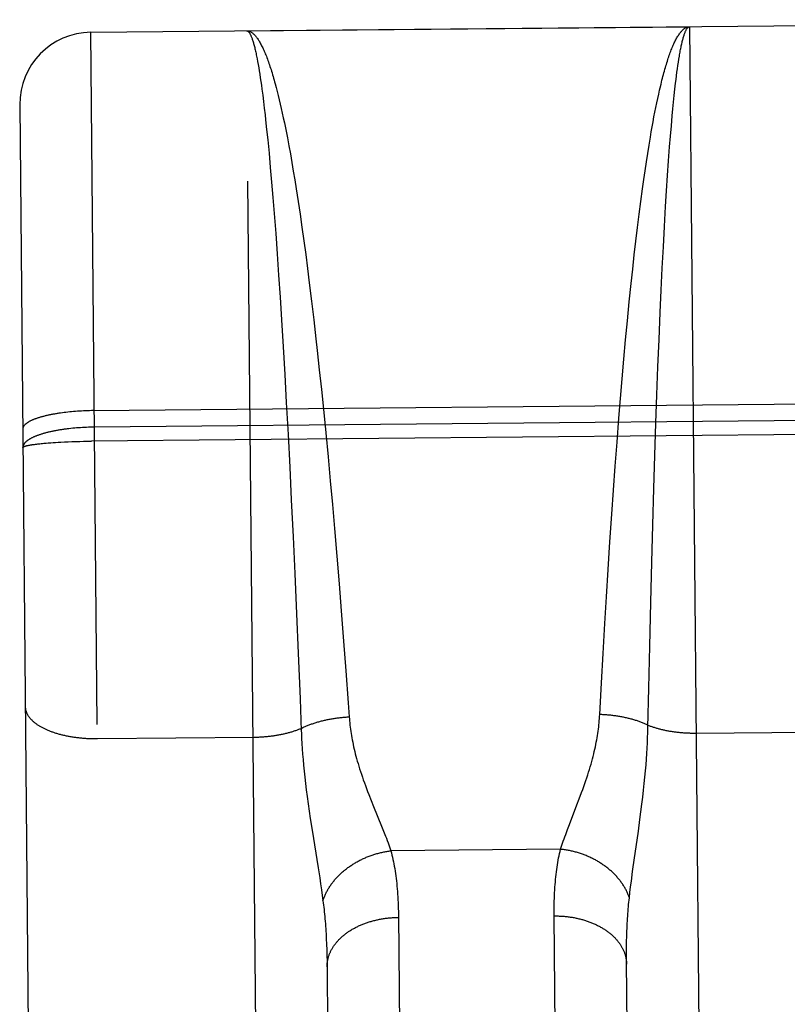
# Model space of a CAD drawing. Header units: inches. Extents: x 0 to 136, y 0 to 88.
# Tile 31 of 74: x 55.276 to 55.596, y 60.212 to 60.623. Entities that reach past the tile are written whole.
import ezdxf

# ---------------------------------------------------------------- set-up
doc = ezdxf.new("R2010")
doc.units = ezdxf.units.IN
doc.header["$LTSCALE"] = 7.48
doc.header["$MEASUREMENT"] = 0
doc.linetypes.add('HIDDEN', pattern=[0.2, 0.1, -0.1])
doc.layers.add('02___PRT_ALL_AXES', color=7, linetype='CONTINUOUS')
doc.layers.add('DEFAULT_2', color=8, linetype='HIDDEN')

msp = doc.modelspace()

# ---------------------------------------------------------------- linework, layer by layer
at = {"layer": '02___PRT_ALL_AXES', "color": 8, "linetype": 'HIDDEN'}
msp.add_line((55.3056, 60.61747), (55.87057, 60.62271), dxfattribs=at)
at = {"layer": 'DEFAULT_2', "color": 8, "linetype": 'HIDDEN'}
for p, q in [((55.32216, 58.83254), (55.3056, 60.61747)), ((55.3706, 60.61807), (55.55559, 60.61979)), ((55.37812, 59.80731), (55.3706, 60.61807)), ((55.55559, 60.61979), (55.56311, 59.80903)), ((55.375, 60.60638), (55.37522, 60.6052)), ((55.37522, 60.6052), (55.37545, 60.60395)), ((55.5507, 60.60361), (55.5509, 60.60494)), ((55.5509, 60.60494), (55.5511, 60.60621)), ((55.37545, 60.60395), (55.37567, 60.60266)), ((55.37567, 60.60266), (55.37589, 60.6013)), ((55.37589, 60.6013), (55.37611, 60.5999)), ((55.55011, 60.5993), (55.55031, 60.60079)), ((55.55031, 60.60079), (55.55051, 60.60223)), ((55.55051, 60.60223), (55.5507, 60.60361)), ((55.37611, 60.5999), (55.37634, 60.59843)), ((55.37634, 60.59843), (55.37656, 60.59692)), ((55.37656, 60.59692), (55.37678, 60.59535)), ((55.54944, 60.59366), (55.54973, 60.59615)), ((55.54973, 60.59615), (55.54992, 60.59775)), ((55.54992, 60.59775), (55.55011, 60.5993)), ((55.37678, 60.59535), (55.377, 60.59373)), ((55.377, 60.59373), (55.37734, 60.5912)), ((55.38254, 60.59597), (55.38297, 60.59436)), ((55.38297, 60.59436), (55.3834, 60.5927)), ((55.3834, 60.5927), (55.38383, 60.59099)), ((55.54326, 60.59419), (55.54365, 60.59585)), ((55.54916, 60.59104), (55.54944, 60.59366)), ((55.37734, 60.5912), (55.37767, 60.58856)), ((55.37767, 60.58856), (55.378, 60.5858)), ((55.38383, 60.59099), (55.38425, 60.58923)), ((55.38425, 60.58923), (55.38468, 60.58742)), ((55.54149, 60.58606), (55.54188, 60.58795)), ((55.54188, 60.58795), (55.54227, 60.5898)), ((55.54227, 60.5898), (55.54266, 60.59159)), ((55.5486, 60.58548), (55.54888, 60.58832)), ((55.54888, 60.58832), (55.54916, 60.59104)), ((55.27588, 60.58719), (55.29189, 58.86226)), ((55.378, 60.5858), (55.37833, 60.58293)), ((55.38468, 60.58742), (55.38511, 60.58556)), ((55.38511, 60.58556), (55.38553, 60.58365)), ((55.54071, 60.58212), (55.5411, 60.58411)), ((55.5411, 60.58411), (55.54149, 60.58606)), ((55.54832, 60.58253), (55.5486, 60.58548)), ((55.37833, 60.58293), (55.37855, 60.58095)), ((55.37855, 60.58095), (55.37899, 60.57685)), ((55.38553, 60.58365), (55.38595, 60.58169)), ((55.38595, 60.58169), (55.38637, 60.57968)), ((55.38637, 60.57968), (55.3868, 60.57762)), ((55.53995, 60.57799), (55.54033, 60.58008)), ((55.54033, 60.58008), (55.54071, 60.58212)), ((55.54796, 60.57842), (55.54832, 60.58253)), ((55.37899, 60.57685), (55.37943, 60.57257)), ((55.3868, 60.57762), (55.38722, 60.57552)), ((55.38722, 60.57552), (55.38763, 60.57336)), ((55.53919, 60.57368), (55.53957, 60.57586)), ((55.53957, 60.57586), (55.53995, 60.57799)), ((55.5476, 60.57413), (55.54796, 60.57842)), ((55.37943, 60.57257), (55.37997, 60.56695)), ((55.38763, 60.57336), (55.38826, 60.57005)), ((55.53863, 60.57032), (55.53919, 60.57368)), ((55.54725, 60.56965), (55.5476, 60.57413)), ((55.38826, 60.57005), (55.38888, 60.56664)), ((55.53808, 60.56686), (55.53863, 60.57032)), ((55.54681, 60.5638), (55.54725, 60.56965)), ((55.37997, 60.56695), (55.38052, 60.56106)), ((55.38888, 60.56664), (55.3895, 60.56313)), ((55.53698, 60.55966), (55.53752, 60.56331)), ((55.53752, 60.56331), (55.53808, 60.56686)), ((55.54639, 60.55768), (55.54681, 60.5638)), ((55.38052, 60.56106), (55.38105, 60.55489)), ((55.3895, 60.56313), (55.39011, 60.55952)), ((55.39011, 60.55952), (55.39073, 60.55582)), ((55.53644, 60.55592), (55.53698, 60.55966)), ((55.39073, 60.55582), (55.39133, 60.55203)), ((55.5359, 60.55209), (55.53644, 60.55592)), ((55.54597, 60.5513), (55.54639, 60.55768)), ((55.38105, 60.55489), (55.38159, 60.54847)), ((55.39133, 60.55203), (55.39214, 60.54684)), ((55.5352, 60.54685), (55.5359, 60.55209)), ((55.54556, 60.54468), (55.54597, 60.5513)), ((55.38159, 60.54847), (55.38212, 60.54181)), ((55.39214, 60.54684), (55.39293, 60.5415)), ((55.5345, 60.54146), (55.5352, 60.54685)), ((55.54509, 60.53642), (55.54556, 60.54468)), ((55.38212, 60.54181), (55.38275, 60.5335)), ((55.39293, 60.5415), (55.39372, 60.53602)), ((55.53381, 60.53593), (55.5345, 60.54146)), ((55.39372, 60.53602), (55.39451, 60.5304)), ((55.53314, 60.53026), (55.53381, 60.53593)), ((55.54462, 60.52784), (55.54509, 60.53642)), ((55.38275, 60.5335), (55.38337, 60.52488)), ((55.39451, 60.5304), (55.39528, 60.52465)), ((55.53247, 60.52447), (55.53314, 60.53026)), ((55.54417, 60.51897), (55.54462, 60.52784)), ((55.38337, 60.52488), (55.38398, 60.51597)), ((55.39528, 60.52465), (55.39605, 60.51878)), ((55.53182, 60.51855), (55.53247, 60.52447)), ((55.39605, 60.51878), (55.3968, 60.51279)), ((55.53118, 60.51252), (55.53182, 60.51855)), ((55.54373, 60.50982), (55.54417, 60.51897)), ((55.38398, 60.51597), (55.38459, 60.5068)), ((55.3968, 60.51279), (55.39774, 60.50516)), ((55.53039, 60.50484), (55.53118, 60.51252)), ((55.54331, 60.50043), (55.54373, 60.50982)), ((55.38459, 60.5068), (55.38519, 60.49738)), ((55.39774, 60.50516), (55.39866, 60.49737)), ((55.52962, 60.49701), (55.53039, 60.50484)), ((55.54283, 60.48919), (55.54331, 60.50043)), ((55.38519, 60.49738), (55.38587, 60.48611)), ((55.39866, 60.49737), (55.39956, 60.48945)), ((55.52887, 60.48905), (55.52962, 60.49701)), ((55.39956, 60.48945), (55.40009, 60.48464)), ((55.54237, 60.4777), (55.54283, 60.48919)), ((55.38587, 60.48611), (55.38654, 60.4746)), ((55.52813, 60.48097), (55.52887, 60.48905)), ((55.40009, 60.48464), (55.40097, 60.47653)), ((55.52742, 60.4728), (55.52813, 60.48097)), ((55.54194, 60.46602), (55.54237, 60.4777)), ((55.38654, 60.4746), (55.38719, 60.46291)), ((55.40097, 60.47653), (55.40183, 60.46834)), ((55.52672, 60.46457), (55.52742, 60.4728)), ((55.30664, 60.45947), (55.87204, 60.46472)), ((55.40183, 60.46834), (55.40267, 60.46012)), ((55.52605, 60.45631), (55.52672, 60.46457)), ((55.54152, 60.45426), (55.54194, 60.46602)), ((55.38719, 60.46291), (55.38791, 60.44945)), ((55.29368, 60.45856), (55.29293, 60.45846)), ((55.29444, 60.45866), (55.29368, 60.45856)), ((55.2952, 60.45875), (55.29444, 60.45866)), ((55.29598, 60.45884), (55.2952, 60.45875)), ((55.29677, 60.45892), (55.29598, 60.45884)), ((55.29756, 60.459), (55.29677, 60.45892)), ((55.29836, 60.45907), (55.29756, 60.459)), ((55.29917, 60.45914), (55.29836, 60.45907)), ((55.29998, 60.4592), (55.29917, 60.45914)), ((55.3008, 60.45925), (55.29998, 60.4592)), ((55.30163, 60.4593), (55.3008, 60.45925)), ((55.30246, 60.45934), (55.30163, 60.4593)), ((55.30329, 60.45938), (55.30246, 60.45934)), ((55.30412, 60.45941), (55.30329, 60.45938)), ((55.30496, 60.45944), (55.30412, 60.45941)), ((55.3058, 60.45946), (55.30496, 60.45944)), ((55.30664, 60.45947), (55.3058, 60.45946)), ((55.87252, 60.45781), (55.30713, 60.45257)), ((55.40267, 60.46012), (55.40365, 60.4502)), ((55.52527, 60.44634), (55.52605, 60.45631)), ((55.29883, 60.45217), (55.29802, 60.45209)), ((55.29964, 60.45224), (55.29883, 60.45217)), ((55.30046, 60.4523), (55.29964, 60.45224)), ((55.30128, 60.45235), (55.30046, 60.4523)), ((55.3021, 60.4524), (55.30128, 60.45235)), ((55.30294, 60.45245), (55.3021, 60.4524)), ((55.30377, 60.45248), (55.30294, 60.45245)), ((55.30461, 60.45251), (55.30377, 60.45248)), ((55.30545, 60.45254), (55.30461, 60.45251)), ((55.30629, 60.45256), (55.30545, 60.45254)), ((55.30713, 60.45257), (55.30629, 60.45256)), ((55.54107, 60.44067), (55.54152, 60.45426)), ((55.29722, 60.45201), (55.29644, 60.45192)), ((55.29802, 60.45209), (55.29722, 60.45201)), ((55.87258, 60.45198), (55.30592, 60.44672)), ((55.38791, 60.44945), (55.38861, 60.43584)), ((55.40365, 60.4502), (55.4046, 60.44023)), ((55.28114, 60.44527), (55.28157, 60.44533)), ((55.28157, 60.44533), (55.28202, 60.44539)), ((55.28202, 60.44539), (55.28249, 60.44546)), ((55.28249, 60.44546), (55.28297, 60.44552)), ((55.28297, 60.44552), (55.28348, 60.44558)), ((55.28427, 60.44566), (55.28482, 60.44572)), ((55.28482, 60.44572), (55.28539, 60.44577)), ((55.28539, 60.44577), (55.28598, 60.44583)), ((55.28598, 60.44583), (55.28689, 60.44591)), ((55.28689, 60.44591), (55.28783, 60.44598)), ((55.28783, 60.44598), (55.28881, 60.44606)), ((55.28881, 60.44606), (55.28983, 60.44613)), ((55.28983, 60.44613), (55.29087, 60.4462)), ((55.29087, 60.4462), (55.29194, 60.44626)), ((55.29194, 60.44626), (55.29304, 60.44632)), ((55.29304, 60.44632), (55.29455, 60.44639)), ((55.29455, 60.44639), (55.29609, 60.44646)), ((55.29609, 60.44646), (55.29767, 60.44652)), ((55.29767, 60.44652), (55.29928, 60.44658)), ((55.29928, 60.44658), (55.30092, 60.44663)), ((55.30092, 60.44663), (55.30257, 60.44667)), ((55.30257, 60.44667), (55.30424, 60.4467)), ((55.30424, 60.4467), (55.30592, 60.44672)), ((55.52451, 60.43634), (55.52527, 60.44634)), ((55.4046, 60.44023), (55.40553, 60.43022)), ((55.54064, 60.42699), (55.54107, 60.44067)), ((55.38861, 60.43584), (55.38928, 60.42216)), ((55.52378, 60.42631), (55.52451, 60.43634)), ((55.40553, 60.43022), (55.40643, 60.42022)), ((55.52308, 60.4163), (55.52378, 60.42631)), ((55.54019, 60.41158), (55.54064, 60.42699)), ((55.38928, 60.42216), (55.39001, 60.40677)), ((55.40643, 60.42022), (55.4073, 60.41024)), ((55.5223, 60.40468), (55.52308, 60.4163)), ((55.53977, 60.39623), (55.54019, 60.41158)), ((55.4073, 60.41024), (55.40829, 60.39867)), ((55.39001, 60.40677), (55.39071, 60.39145)), ((55.52155, 60.39315), (55.5223, 60.40468)), ((55.40829, 60.39867), (55.40923, 60.38721)), ((55.53934, 60.37936), (55.53977, 60.39623)), ((55.39071, 60.39145), (55.39144, 60.37465)), ((55.52084, 60.38176), (55.52155, 60.39315)), ((55.40923, 60.38721), (55.41013, 60.3759)), ((55.52017, 60.37055), (55.52084, 60.38176)), ((55.53891, 60.36118), (55.53934, 60.37936)), ((55.39144, 60.37465), (55.39214, 60.3582)), ((55.41013, 60.3759), (55.41112, 60.36323)), ((55.51944, 60.35801), (55.52017, 60.37055)), ((55.41112, 60.36323), (55.41205, 60.35087)), ((55.39214, 60.3582), (55.39291, 60.33907)), ((55.51877, 60.34581), (55.51944, 60.35801)), ((55.53852, 60.34356), (55.53891, 60.36118)), ((55.41205, 60.35087), (55.41303, 60.33741)), ((55.51806, 60.33257), (55.51877, 60.34581)), ((55.53818, 60.32711), (55.53852, 60.34356)), ((55.41303, 60.33741), (55.41345, 60.3316)), ((55.53805, 60.32289), (55.53812, 60.32502)), ((55.53812, 60.32502), (55.53818, 60.32711)), ((55.55832, 60.32483), (55.62373, 60.32544)), ((55.30834, 60.32251), (55.37374, 60.32312)), ((55.39358, 60.32262), (55.3937, 60.32047)), ((55.53785, 60.3185), (55.53796, 60.32072)), ((55.53796, 60.32072), (55.53805, 60.32289)), ((55.3937, 60.32047), (55.39384, 60.31828)), ((55.39384, 60.31828), (55.39401, 60.31604)), ((55.53772, 60.31624), (55.53785, 60.3185)), ((55.39401, 60.31604), (55.39419, 60.31375)), ((55.39419, 60.31375), (55.39441, 60.3114)), ((55.53738, 60.31152), (55.53756, 60.31391)), ((55.53756, 60.31391), (55.53772, 60.31624)), ((55.39441, 60.3114), (55.39465, 60.30897)), ((55.39465, 60.30897), (55.39491, 60.30646)), ((55.53693, 60.30648), (55.53717, 60.30905)), ((55.53717, 60.30905), (55.53738, 60.31152)), ((55.39491, 60.30646), (55.39521, 60.30385)), ((55.53667, 60.30382), (55.53693, 60.30648)), ((55.39521, 60.30385), (55.39555, 60.30113)), ((55.39555, 60.30113), (55.39591, 60.2983)), ((55.53604, 60.29814), (55.53637, 60.30104)), ((55.53637, 60.30104), (55.53667, 60.30382)), ((55.39591, 60.2983), (55.39632, 60.29535)), ((55.42264, 60.29663), (55.42365, 60.29412)), ((55.50856, 60.2949), (55.50952, 60.29743)), ((55.50952, 60.29743), (55.51047, 60.29997)), ((55.53567, 60.29513), (55.53604, 60.29814)), ((55.39632, 60.29535), (55.39675, 60.29229)), ((55.39675, 60.29229), (55.39722, 60.28913)), ((55.42365, 60.29412), (55.42698, 60.28594)), ((55.50538, 60.28667), (55.50856, 60.2949)), ((55.53485, 60.28878), (55.53528, 60.29201)), ((55.53528, 60.29201), (55.53567, 60.29513)), ((55.39722, 60.28913), (55.39798, 60.28423)), ((55.53418, 60.28385), (55.53485, 60.28878)), ((55.39798, 60.28423), (55.40049, 60.26854)), ((55.42698, 60.28594), (55.42782, 60.28384)), ((55.50383, 60.28255), (55.50457, 60.28455)), ((55.50457, 60.28455), (55.50538, 60.28667)), ((55.50168, 60.27633), (55.43086, 60.27567)), ((55.5318, 60.26697), (55.5326, 60.27269)), ((55.40049, 60.26854), (55.40114, 60.26441)), ((55.40114, 60.26441), (55.40153, 60.26183)), ((55.53096, 60.26058), (55.53127, 60.26304)), ((55.53127, 60.26304), (55.5318, 60.26697)), ((55.40153, 60.26183), (55.40188, 60.25938)), ((55.40188, 60.25938), (55.40221, 60.25706)), ((55.53068, 60.25825), (55.53096, 60.26058)), ((55.40221, 60.25706), (55.40251, 60.25485)), ((55.53042, 60.25604), (55.53068, 60.25825)), ((55.43402, 60.24915), (55.43722, 59.90401)), ((55.50224, 59.90328), (55.49903, 60.24848)), ((55.4039, 60.23886), (55.404, 60.23663)), ((55.404, 60.23663), (55.40408, 60.23435)), ((55.40408, 60.23435), (55.40414, 60.23203)), ((55.52923, 60.23552), (55.52927, 60.23779)), ((55.40414, 60.23203), (55.40419, 60.22965)), ((55.52921, 60.2296), (55.5292, 60.232)), ((55.40419, 60.22965), (55.40422, 60.22722)), ((55.40422, 60.22722), (55.40706, 59.92124)), ((55.53206, 59.9224), (55.52921, 60.2296))]:
    msp.add_line(p, q, dxfattribs=at)
for points in [[(55.3706, 60.61807), (55.37081, 60.61806), (55.37103, 60.61804), (55.37124, 60.61801), (55.37146, 60.61796), (55.37168, 60.61789), (55.3719, 60.61781), (55.37211, 60.61772), (55.37233, 60.61761), (55.37255, 60.61748), (55.37276, 60.61734), (55.37298, 60.61719), (55.3732, 60.61702), (55.37342, 60.61683), (55.37364, 60.61663), (55.37385, 60.61642), (55.37407, 60.61619), (55.37429, 60.61594), (55.37451, 60.61568), (55.37472, 60.61541), (55.37494, 60.61512), (55.37516, 60.61482), (55.37538, 60.6145), (55.3756, 60.61417), (55.37581, 60.61382), (55.37603, 60.61346), (55.37625, 60.61308), (55.37647, 60.61269), (55.37669, 60.61228), (55.3769, 60.61186), (55.37712, 60.61143), (55.37734, 60.61098), (55.37756, 60.61052), (55.37778, 60.61004), (55.37799, 60.60954), (55.37821, 60.60904), (55.37843, 60.60852), (55.37865, 60.60798), (55.37886, 60.60743), (55.37908, 60.60687), (55.3793, 60.60629), (55.37952, 60.6057), (55.37973, 60.60509), (55.37995, 60.60447), (55.38017, 60.60384), (55.38038, 60.60319), (55.3806, 60.60253), (55.38082, 60.60186), (55.38103, 60.60117), (55.38125, 60.60046), (55.38146, 60.59975), (55.38168, 60.59902), (55.3819, 60.59828), (55.38211, 60.59752), (55.38233, 60.59675), (55.38254, 60.59597)], [(55.3706, 60.61807), (55.3707, 60.61806), (55.37081, 60.61804), (55.37092, 60.61801), (55.37103, 60.61796), (55.37114, 60.61789), (55.37125, 60.61781), (55.37136, 60.61771), (55.37146, 60.6176), (55.37157, 60.61748), (55.37168, 60.61734), (55.37179, 60.61719), (55.3719, 60.61702), (55.37201, 60.61683), (55.37212, 60.61664), (55.37223, 60.61642), (55.37234, 60.61619), (55.37245, 60.61595), (55.37256, 60.6157), (55.37267, 60.61542), (55.37278, 60.61514), (55.37289, 60.61484), (55.373, 60.61452), (55.37311, 60.61419), (55.37322, 60.61385), (55.37334, 60.61349), (55.37345, 60.61311), (55.37356, 60.61273), (55.37367, 60.61232), (55.37378, 60.61191), (55.37389, 60.61148), (55.374, 60.61103), (55.37411, 60.61057), (55.37422, 60.6101), (55.37433, 60.60961), (55.37444, 60.60911), (55.37456, 60.60859), (55.37467, 60.60806), (55.37478, 60.60752), (55.37489, 60.60696), (55.375, 60.60638)], [(55.54365, 60.59585), (55.54405, 60.59747), (55.54425, 60.59825), (55.54445, 60.59903), (55.54466, 60.59979), (55.54486, 60.60053), (55.54506, 60.60127), (55.54526, 60.60199), (55.54547, 60.60269), (55.54567, 60.60339), (55.54587, 60.60406), (55.54608, 60.60473), (55.54628, 60.60538), (55.54649, 60.60602), (55.54669, 60.60664), (55.5469, 60.60725), (55.5471, 60.60785), (55.54731, 60.60843), (55.54752, 60.609), (55.54772, 60.60955), (55.54793, 60.61009), (55.54814, 60.61061), (55.54835, 60.61113), (55.54856, 60.61162), (55.54877, 60.6121), (55.54897, 60.61257), (55.54918, 60.61303), (55.54939, 60.61346), (55.5496, 60.61389), (55.54981, 60.6143), (55.55003, 60.61469), (55.55024, 60.61507), (55.55045, 60.61544), (55.55066, 60.61579), (55.55087, 60.61613), (55.55108, 60.61645), (55.5513, 60.61676), (55.55151, 60.61705), (55.55172, 60.61733), (55.55193, 60.61759), (55.55215, 60.61784), (55.55236, 60.61807), (55.55257, 60.61829), (55.55279, 60.6185), (55.553, 60.61869), (55.55322, 60.61886), (55.55343, 60.61902), (55.55365, 60.61916), (55.55386, 60.61929), (55.55408, 60.61941), (55.55429, 60.61951), (55.55451, 60.61959), (55.55472, 60.61966), (55.55494, 60.61971), (55.55515, 60.61975), (55.55537, 60.61978), (55.55559, 60.61979)], [(55.5511, 60.60621), (55.5513, 60.60743), (55.5514, 60.60802), (55.5515, 60.6086), (55.5516, 60.60916), (55.5517, 60.6097), (55.5518, 60.61024), (55.5519, 60.61075), (55.55201, 60.61126), (55.55211, 60.61175), (55.55221, 60.61222), (55.55231, 60.61269), (55.55242, 60.61313), (55.55252, 60.61357), (55.55262, 60.61399), (55.55273, 60.61439), (55.55283, 60.61478), (55.55293, 60.61515), (55.55304, 60.61552), (55.55314, 60.61586), (55.55325, 60.61619), (55.55335, 60.61651), (55.55345, 60.61681), (55.55356, 60.6171), (55.55366, 60.61738), (55.55377, 60.61764), (55.55388, 60.61788), (55.55398, 60.61811), (55.55409, 60.61832), (55.55419, 60.61852), (55.5543, 60.61871), (55.55441, 60.61888), (55.55451, 60.61904), (55.55462, 60.61918), (55.55473, 60.61931), (55.55483, 60.61942), (55.55494, 60.61951), (55.55505, 60.6196), (55.55516, 60.61966), (55.55526, 60.61972), (55.55537, 60.61976), (55.55548, 60.61978), (55.55559, 60.61979)], [(55.54266, 60.59159), (55.54306, 60.59334), (55.54326, 60.59419)], [(55.29293, 60.45846), (55.29256, 60.45841), (55.2922, 60.45835), (55.29183, 60.4583), (55.29147, 60.45824), (55.29112, 60.45818), (55.29076, 60.45812), (55.29041, 60.45806), (55.29006, 60.458), (55.28972, 60.45794), (55.28938, 60.45787), (55.28904, 60.45781), (55.28871, 60.45774), (55.28838, 60.45767), (55.28805, 60.4576), (55.28773, 60.45754), (55.28741, 60.45746), (55.28709, 60.45739), (55.28678, 60.45732), (55.28648, 60.45725), (55.28617, 60.45717), (55.28587, 60.45709), (55.28558, 60.45702), (55.28529, 60.45694), (55.285, 60.45686), (55.28472, 60.45678), (55.28444, 60.4567), (55.28417, 60.45662), (55.2839, 60.45653), (55.28364, 60.45645), (55.28338, 60.45637), (55.28312, 60.45628), (55.28287, 60.45619), (55.28263, 60.45611), (55.28239, 60.45602), (55.28215, 60.45593), (55.28192, 60.45584), (55.2817, 60.45575), (55.28148, 60.45566), (55.28126, 60.45557), (55.28105, 60.45548), (55.28085, 60.45539), (55.28065, 60.45529), (55.28045, 60.4552), (55.28026, 60.4551), (55.28008, 60.45501), (55.2799, 60.45491), (55.27972, 60.45482), (55.27956, 60.45472), (55.27939, 60.45462), (55.27924, 60.45452), (55.27908, 60.45443), (55.27894, 60.45433), (55.2788, 60.45423), (55.27866, 60.45413), (55.27853, 60.45403), (55.27841, 60.45393), (55.27829, 60.45383), (55.27818, 60.45372), (55.27807, 60.45362), (55.27797, 60.45352), (55.27787, 60.45342), (55.27778, 60.45332), (55.2777, 60.45321), (55.27762, 60.45311), (55.27755, 60.45301), (55.27748, 60.4529), (55.27742, 60.4528), (55.27736, 60.4527), (55.27732, 60.45259), (55.27727, 60.45249), (55.27723, 60.45239), (55.2772, 60.45228), (55.27718, 60.45218), (55.27716, 60.45208), (55.27714, 60.45197), (55.27714, 60.45187), (55.27713, 60.45176)], [(55.29644, 60.45192), (55.29604, 60.45188), (55.29565, 60.45183), (55.29527, 60.45178), (55.29488, 60.45173), (55.2945, 60.45168), (55.29412, 60.45163), (55.29374, 60.45157), (55.29337, 60.45152), (55.293, 60.45146), (55.29263, 60.4514), (55.29226, 60.45134), (55.2919, 60.45128), (55.29154, 60.45122), (55.29118, 60.45115), (55.29083, 60.45109), (55.29047, 60.45102), (55.29013, 60.45095), (55.28978, 60.45088), (55.28944, 60.45081), (55.28911, 60.45074), (55.28877, 60.45067), (55.28844, 60.45059), (55.28811, 60.45052), (55.28779, 60.45044), (55.28747, 60.45036), (55.28716, 60.45028), (55.28685, 60.4502), (55.28654, 60.45012), (55.28624, 60.45003), (55.28594, 60.44995), (55.28564, 60.44987), (55.28535, 60.44978), (55.28507, 60.44969), (55.28479, 60.4496), (55.28451, 60.44951), (55.28424, 60.44942), (55.28397, 60.44933), (55.2837, 60.44924), (55.28344, 60.44915), (55.28319, 60.44905), (55.28294, 60.44896), (55.28269, 60.44886), (55.28245, 60.44876), (55.28222, 60.44866), (55.28199, 60.44857), (55.28176, 60.44847), (55.28154, 60.44836), (55.28133, 60.44826), (55.28112, 60.44816), (55.28091, 60.44806), (55.28071, 60.44795), (55.28052, 60.44785), (55.28033, 60.44775), (55.28014, 60.44764), (55.27996, 60.44753), (55.27979, 60.44743), (55.27962, 60.44732), (55.27946, 60.44721), (55.2793, 60.4471), (55.27915, 60.44699), (55.27901, 60.44688), (55.27886, 60.44677), (55.27873, 60.44666), (55.2786, 60.44655), (55.27848, 60.44644), (55.27836, 60.44633), (55.27824, 60.44621), (55.27814, 60.4461), (55.27804, 60.44599), (55.27794, 60.44587), (55.27785, 60.44576), (55.27777, 60.44564), (55.27769, 60.44553), (55.27762, 60.44542), (55.27755, 60.4453), (55.27749, 60.44519), (55.27744, 60.44507), (55.27739, 60.44495), (55.27734, 60.44484), (55.27731, 60.44472), (55.27727, 60.44461), (55.27725, 60.44449), (55.27723, 60.44438), (55.27722, 60.44426), (55.27721, 60.44414), (55.27721, 60.44403)], [(55.27721, 60.44403), (55.27721, 60.44406), (55.27722, 60.4441), (55.27723, 60.44413), (55.27725, 60.44416), (55.27728, 60.4442), (55.27731, 60.44423), (55.27735, 60.44427), (55.27739, 60.4443), (55.27744, 60.44434), (55.2775, 60.44437), (55.27756, 60.4444), (55.27763, 60.44444), (55.2777, 60.44447), (55.27778, 60.44451), (55.27786, 60.44454), (55.27795, 60.44458), (55.27805, 60.44461), (55.27815, 60.44464), (55.27826, 60.44468), (55.27837, 60.44471), (55.27849, 60.44475), (55.27862, 60.44478), (55.27875, 60.44481), (55.27888, 60.44485), (55.27902, 60.44488), (55.27917, 60.44491), (55.27932, 60.44495), (55.27948, 60.44498), (55.27964, 60.44501), (55.27981, 60.44505), (55.27999, 60.44508), (55.28017, 60.44511), (55.28035, 60.44514), (55.28054, 60.44517), (55.28074, 60.44521), (55.28094, 60.44524), (55.28114, 60.44527)], [(55.28348, 60.44558), (55.284, 60.44563), (55.28427, 60.44566)], [(55.39291, 60.33907), (55.39343, 60.32577), (55.39348, 60.32473), (55.39358, 60.32262)], [(55.27821, 60.33582), (55.27822, 60.33563), (55.27823, 60.33544), (55.27824, 60.33525), (55.27826, 60.33506), (55.27829, 60.33487), (55.27833, 60.33468), (55.27837, 60.33449), (55.27841, 60.3343), (55.27847, 60.33411), (55.27852, 60.33393), (55.27859, 60.33374), (55.27866, 60.33355), (55.27873, 60.33336), (55.27881, 60.33318), (55.2789, 60.33299), (55.27899, 60.33281), (55.27909, 60.33262), (55.27919, 60.33244), (55.2793, 60.33225), (55.27942, 60.33207), (55.27954, 60.33189), (55.27967, 60.33171), (55.2798, 60.33153), (55.27994, 60.33135), (55.28008, 60.33117), (55.28023, 60.33099), (55.28038, 60.33082), (55.28054, 60.33064), (55.28071, 60.33047), (55.28088, 60.3303), (55.28105, 60.33012), (55.28124, 60.32995), (55.28142, 60.32978), (55.28161, 60.32962), (55.28181, 60.32945), (55.28201, 60.32928), (55.28222, 60.32912), (55.28244, 60.32896), (55.28265, 60.32879), (55.28288, 60.32863), (55.2831, 60.32848), (55.28334, 60.32832), (55.28357, 60.32816), (55.28382, 60.32801), (55.28406, 60.32786), (55.28432, 60.32771), (55.28457, 60.32756), (55.28483, 60.32741), (55.2851, 60.32726), (55.28537, 60.32712), (55.28565, 60.32698), (55.28593, 60.32684), (55.28621, 60.3267), (55.2865, 60.32656), (55.28679, 60.32643), (55.28709, 60.32629), (55.28739, 60.32616), (55.28769, 60.32603), (55.288, 60.32591), (55.28831, 60.32578), (55.28863, 60.32566), (55.28895, 60.32554), (55.28928, 60.32542), (55.2896, 60.3253), (55.28994, 60.32519), (55.29027, 60.32507), (55.29061, 60.32496), (55.29095, 60.32486), (55.2913, 60.32475), (55.29165, 60.32465), (55.292, 60.32454), (55.29236, 60.32445), (55.29271, 60.32435), (55.29308, 60.32425), (55.29344, 60.32416), (55.29381, 60.32407), (55.29418, 60.32398), (55.29455, 60.3239), (55.29493, 60.32382), (55.29531, 60.32374), (55.29569, 60.32366), (55.29607, 60.32358), (55.29646, 60.32351), (55.29685, 60.32344), (55.29724, 60.32337), (55.29763, 60.3233), (55.29802, 60.32324), (55.29842, 60.32318), (55.29882, 60.32312), (55.29922, 60.32307), (55.29962, 60.32301), (55.30003, 60.32296), (55.30043, 60.32292), (55.30084, 60.32287), (55.30125, 60.32283), (55.30166, 60.32279), (55.30207, 60.32275), (55.30248, 60.32272), (55.30289, 60.32268), (55.30331, 60.32266), (55.30372, 60.32263), (55.30414, 60.3226), (55.30456, 60.32258), (55.30498, 60.32256), (55.30539, 60.32255), (55.30581, 60.32253), (55.30623, 60.32252), (55.30665, 60.32252), (55.30707, 60.32251), (55.30749, 60.32251), (55.30791, 60.32251), (55.30834, 60.32251)], [(55.3934, 60.3268), (55.39371, 60.32695), (55.39403, 60.32711), (55.39435, 60.32726), (55.39468, 60.3274), (55.39501, 60.32755), (55.39534, 60.32769), (55.39568, 60.32784), (55.39602, 60.32798), (55.39637, 60.32811), (55.39672, 60.32825), (55.39707, 60.32838), (55.39742, 60.32851), (55.39778, 60.32864), (55.39814, 60.32876), (55.39851, 60.32889), (55.39887, 60.32901), (55.39924, 60.32913), (55.39962, 60.32924), (55.39999, 60.32936), (55.40037, 60.32947), (55.40075, 60.32958), (55.40114, 60.32968), (55.40152, 60.32979), (55.40191, 60.32989), (55.4023, 60.32999), (55.4027, 60.33008), (55.40309, 60.33017), (55.40349, 60.33026), (55.40389, 60.33035), (55.40429, 60.33044), (55.40469, 60.33052), (55.4051, 60.3306), (55.40551, 60.33068), (55.40592, 60.33075), (55.40633, 60.33082), (55.40674, 60.33089), (55.40715, 60.33096), (55.40756, 60.33102), (55.40798, 60.33108), (55.4084, 60.33114), (55.40881, 60.33119), (55.40923, 60.33124), (55.40965, 60.33129), (55.41007, 60.33134), (55.41049, 60.33138), (55.41091, 60.33142), (55.41134, 60.33146), (55.41176, 60.33149), (55.41218, 60.33152), (55.4126, 60.33155), (55.41303, 60.33158), (55.41345, 60.3316)], [(55.41345, 60.3316), (55.41352, 60.33075), (55.41359, 60.3299), (55.41367, 60.32905), (55.41377, 60.32818), (55.41387, 60.32731), (55.41399, 60.32644), (55.41411, 60.32556), (55.41425, 60.32467), (55.41439, 60.32377), (55.41455, 60.32286), (55.41472, 60.32195), (55.4149, 60.32102), (55.41509, 60.32009), (55.4153, 60.31914), (55.41552, 60.31818), (55.41575, 60.31721), (55.416, 60.31622), (55.41626, 60.31521), (55.41654, 60.31419), (55.41683, 60.31315), (55.41714, 60.31209), (55.41746, 60.31102), (55.41781, 60.30992), (55.41817, 60.3088), (55.41854, 60.30765), (55.41894, 60.30649), (55.41935, 60.30531), (55.41978, 60.30411), (55.42022, 60.30289), (55.42068, 60.30166), (55.42116, 60.30041), (55.42164, 60.29915), (55.42264, 60.29663)], [(55.51047, 60.29997), (55.51093, 60.30124), (55.51138, 60.3025), (55.51182, 60.30374), (55.51224, 60.30497), (55.51265, 60.30618), (55.51304, 60.30736), (55.51341, 60.30853), (55.51377, 60.30968), (55.5141, 60.31081), (55.51443, 60.31191), (55.51473, 60.313), (55.51502, 60.31406), (55.51529, 60.31511), (55.51555, 60.31614), (55.51579, 60.31715), (55.51602, 60.31814), (55.51624, 60.31912), (55.51644, 60.32008), (55.51663, 60.32103), (55.5168, 60.32197), (55.51697, 60.3229), (55.51712, 60.32382), (55.51726, 60.32472), (55.51739, 60.32562), (55.51751, 60.32652), (55.51762, 60.3274), (55.51772, 60.32828), (55.5178, 60.32915), (55.51788, 60.33001), (55.51795, 60.33087), (55.51801, 60.33172), (55.51806, 60.33257)], [(55.5382, 60.32814), (55.53788, 60.32829), (55.53756, 60.32844), (55.53723, 60.32858), (55.5369, 60.32872), (55.53657, 60.32886), (55.53623, 60.329), (55.53589, 60.32914), (55.53555, 60.32927), (55.5352, 60.3294), (55.53485, 60.32953), (55.5345, 60.32966), (55.53414, 60.32978), (55.53378, 60.3299), (55.53341, 60.33002), (55.53305, 60.33014), (55.53268, 60.33025), (55.53231, 60.33036), (55.53193, 60.33047), (55.53155, 60.33058), (55.53117, 60.33068), (55.53079, 60.33078), (55.5304, 60.33088), (55.53002, 60.33098), (55.52962, 60.33107), (55.52923, 60.33116), (55.52884, 60.33125), (55.52844, 60.33134), (55.52804, 60.33142), (55.52764, 60.3315), (55.52724, 60.33158), (55.52683, 60.33165), (55.52642, 60.33173), (55.52602, 60.33179), (55.52561, 60.33186), (55.52519, 60.33193), (55.52478, 60.33199), (55.52437, 60.33204), (55.52395, 60.3321), (55.52354, 60.33215), (55.52312, 60.3322), (55.5227, 60.33225), (55.52228, 60.33229), (55.52186, 60.33233), (55.52144, 60.33237), (55.52102, 60.33241), (55.5206, 60.33244), (55.52017, 60.33247), (55.51975, 60.33249), (55.51933, 60.33252), (55.5189, 60.33254), (55.51848, 60.33256), (55.51806, 60.33257)], [(55.37374, 60.32312), (55.37415, 60.32313), (55.37456, 60.32314), (55.37496, 60.32315), (55.37537, 60.32316), (55.37578, 60.32318), (55.37618, 60.3232), (55.37659, 60.32322), (55.37699, 60.32325), (55.3774, 60.32328), (55.3778, 60.32331), (55.3782, 60.32334), (55.3786, 60.32337), (55.37901, 60.32341), (55.3794, 60.32345), (55.3798, 60.32349), (55.3802, 60.32354), (55.3806, 60.32359), (55.38099, 60.32364), (55.38138, 60.32369), (55.38178, 60.32374), (55.38217, 60.3238), (55.38255, 60.32386), (55.38294, 60.32392), (55.38333, 60.32398), (55.38371, 60.32405), (55.38409, 60.32412), (55.38447, 60.32419), (55.38485, 60.32426), (55.38522, 60.32434), (55.38559, 60.32442), (55.38596, 60.3245), (55.38633, 60.32458), (55.3867, 60.32466), (55.38706, 60.32475), (55.38742, 60.32484), (55.38778, 60.32493), (55.38813, 60.32502), (55.38849, 60.32512), (55.38883, 60.32522), (55.38918, 60.32532), (55.38953, 60.32542), (55.38987, 60.32552), (55.3902, 60.32563), (55.39054, 60.32574), (55.39087, 60.32585), (55.3912, 60.32596), (55.39152, 60.32607), (55.39184, 60.32619), (55.39216, 60.32631), (55.39248, 60.32643), (55.39279, 60.32655), (55.39309, 60.32667), (55.3934, 60.3268)], [(55.5382, 60.32814), (55.5385, 60.32802), (55.53881, 60.32791), (55.53912, 60.32779), (55.53944, 60.32768), (55.53976, 60.32756), (55.54008, 60.32745), (55.54041, 60.32735), (55.54074, 60.32724), (55.54107, 60.32714), (55.54141, 60.32703), (55.54175, 60.32693), (55.54209, 60.32684), (55.54244, 60.32674), (55.54279, 60.32665), (55.54314, 60.32656), (55.54349, 60.32647), (55.54385, 60.32638), (55.54421, 60.32629), (55.54457, 60.32621), (55.54493, 60.32613), (55.5453, 60.32605), (55.54567, 60.32598), (55.54604, 60.32591), (55.54642, 60.32583), (55.54679, 60.32577), (55.54717, 60.3257), (55.54755, 60.32564), (55.54793, 60.32557), (55.54832, 60.32551), (55.5487, 60.32546), (55.54909, 60.3254), (55.54948, 60.32535), (55.54987, 60.3253), (55.55026, 60.32525), (55.55066, 60.32521), (55.55105, 60.32517), (55.55145, 60.32513), (55.55185, 60.32509), (55.55225, 60.32506), (55.55265, 60.32502), (55.55305, 60.32499), (55.55345, 60.32497), (55.55385, 60.32494), (55.55426, 60.32492), (55.55466, 60.3249), (55.55507, 60.32488), (55.55547, 60.32487), (55.55588, 60.32485), (55.55629, 60.32484), (55.55669, 60.32484), (55.5571, 60.32483), (55.55751, 60.32483), (55.55792, 60.32483), (55.55832, 60.32483)], [(55.42782, 60.28384), (55.4286, 60.28185), (55.42897, 60.28089), (55.42933, 60.27996), (55.42966, 60.27906), (55.42999, 60.27818), (55.43029, 60.27732), (55.43059, 60.27649), (55.43086, 60.27567)], [(55.5326, 60.27269), (55.53326, 60.27734), (55.53418, 60.28385)], [(55.50168, 60.27633), (55.50195, 60.27715), (55.50222, 60.27799), (55.50252, 60.27885), (55.50282, 60.27974), (55.50314, 60.28065), (55.50348, 60.28158), (55.50383, 60.28255)], [(55.40251, 60.25485), (55.40262, 60.25518), (55.40273, 60.25552), (55.40285, 60.25585), (55.40298, 60.25619), (55.40311, 60.25652), (55.40325, 60.25685), (55.40339, 60.25718), (55.40354, 60.25751), (55.40369, 60.25784), (55.40385, 60.25817), (55.40401, 60.25849), (55.40419, 60.25882), (55.40436, 60.25914), (55.40454, 60.25946), (55.40473, 60.25979), (55.40492, 60.2601), (55.40512, 60.26042), (55.40532, 60.26074), (55.40553, 60.26105), (55.40574, 60.26137), (55.40596, 60.26168), (55.40618, 60.26198), (55.40641, 60.26229), (55.40664, 60.2626), (55.40688, 60.2629), (55.40712, 60.2632), (55.40737, 60.2635), (55.40762, 60.26379), (55.40788, 60.26409), (55.40814, 60.26438), (55.40841, 60.26467), (55.40868, 60.26495), (55.40896, 60.26524), (55.40924, 60.26552), (55.40952, 60.2658), (55.40981, 60.26607), (55.4101, 60.26634), (55.4104, 60.26661), (55.4107, 60.26688), (55.41101, 60.26715), (55.41132, 60.26741), (55.41163, 60.26766), (55.41195, 60.26792), (55.41227, 60.26817), (55.4126, 60.26842), (55.41293, 60.26866), (55.41326, 60.26891), (55.4136, 60.26914), (55.41394, 60.26938), (55.41428, 60.26961), (55.41463, 60.26984), (55.41498, 60.27006), (55.41534, 60.27028), (55.41569, 60.2705), (55.41605, 60.27071), (55.41642, 60.27092), (55.41678, 60.27113), (55.41715, 60.27133), (55.41752, 60.27153), (55.4179, 60.27172), (55.41828, 60.27191), (55.41866, 60.2721), (55.41904, 60.27228), (55.41942, 60.27246), (55.41981, 60.27263), (55.4202, 60.2728), (55.42059, 60.27297), (55.42099, 60.27313), (55.42138, 60.27329), (55.42178, 60.27344), (55.42218, 60.27359), (55.42258, 60.27373), (55.42298, 60.27387), (55.42339, 60.27401), (55.4238, 60.27414), (55.4242, 60.27427), (55.42461, 60.27439), (55.42502, 60.27451), (55.42544, 60.27462), (55.42585, 60.27473), (55.42626, 60.27483), (55.42668, 60.27493), (55.42709, 60.27503), (55.42751, 60.27512), (55.42793, 60.2752), (55.42835, 60.27529), (55.42877, 60.27536), (55.42918, 60.27543), (55.4296, 60.2755), (55.43002, 60.27556), (55.43044, 60.27562), (55.43086, 60.27567)], [(55.43086, 60.27567), (55.43109, 60.2748), (55.43131, 60.2739), (55.43151, 60.273), (55.43172, 60.27208), (55.43191, 60.27114), (55.43209, 60.27019), (55.43227, 60.26922), (55.43244, 60.26824), (55.4326, 60.26724), (55.43275, 60.26623), (55.4329, 60.2652), (55.43303, 60.26415), (55.43316, 60.26309), (55.43328, 60.26202), (55.43339, 60.26092), (55.43349, 60.25982), (55.43358, 60.2587), (55.43367, 60.25756), (55.43374, 60.2564), (55.43381, 60.25523), (55.43387, 60.25405), (55.43392, 60.25284), (55.43396, 60.25163), (55.43399, 60.25039), (55.43402, 60.24915)], [(55.49903, 60.24848), (55.49902, 60.24975), (55.49902, 60.251), (55.49903, 60.25223), (55.49905, 60.25345), (55.49908, 60.25465), (55.49912, 60.25584), (55.49916, 60.25701), (55.49922, 60.25816), (55.49928, 60.2593), (55.49935, 60.26043), (55.49944, 60.26154), (55.49953, 60.26263), (55.49962, 60.26371), (55.49973, 60.26477), (55.49985, 60.26582), (55.49997, 60.26685), (55.50011, 60.26787), (55.50025, 60.26887), (55.5004, 60.26985), (55.50056, 60.27082), (55.50072, 60.27178), (55.5009, 60.27272), (55.50108, 60.27364), (55.50127, 60.27455), (55.50147, 60.27545), (55.50168, 60.27633)], [(55.53042, 60.25604), (55.5303, 60.25637), (55.53018, 60.2567), (55.53006, 60.25703), (55.52993, 60.25736), (55.52979, 60.25769), (55.52965, 60.25802), (55.5295, 60.25835), (55.52934, 60.25868), (55.52918, 60.259), (55.52902, 60.25933), (55.52885, 60.25965), (55.52867, 60.25997), (55.52849, 60.26029), (55.5283, 60.26061), (55.52811, 60.26093), (55.52791, 60.26125), (55.52771, 60.26156), (55.5275, 60.26187), (55.52729, 60.26218), (55.52707, 60.26249), (55.52685, 60.2628), (55.52662, 60.2631), (55.52638, 60.26341), (55.52614, 60.26371), (55.5259, 60.264), (55.52565, 60.2643), (55.5254, 60.26459), (55.52514, 60.26488), (55.52488, 60.26517), (55.52461, 60.26546), (55.52434, 60.26574), (55.52406, 60.26602), (55.52378, 60.2663), (55.5235, 60.26658), (55.52321, 60.26685), (55.52291, 60.26712), (55.52261, 60.26739), (55.52231, 60.26765), (55.522, 60.26791), (55.52169, 60.26817), (55.52138, 60.26843), (55.52106, 60.26868), (55.52074, 60.26893), (55.52041, 60.26917), (55.52008, 60.26942), (55.51975, 60.26966), (55.51941, 60.26989), (55.51907, 60.27012), (55.51872, 60.27035), (55.51837, 60.27058), (55.51802, 60.2708), (55.51767, 60.27102), (55.51731, 60.27123), (55.51695, 60.27144), (55.51658, 60.27165), (55.51622, 60.27185), (55.51585, 60.27205), (55.51547, 60.27224), (55.5151, 60.27243), (55.51472, 60.27262), (55.51434, 60.2728), (55.51396, 60.27298), (55.51357, 60.27316), (55.51318, 60.27333), (55.51279, 60.2735), (55.5124, 60.27366), (55.512, 60.27382), (55.51161, 60.27397), (55.51121, 60.27412), (55.51081, 60.27427), (55.51041, 60.27441), (55.51, 60.27455), (55.5096, 60.27468), (55.50919, 60.27481), (55.50878, 60.27493), (55.50837, 60.27505), (55.50796, 60.27516), (55.50754, 60.27527), (55.50713, 60.27538), (55.50672, 60.27548), (55.5063, 60.27558), (55.50588, 60.27567), (55.50546, 60.27576), (55.50505, 60.27584), (55.50463, 60.27592), (55.50421, 60.27599), (55.50379, 60.27606), (55.50337, 60.27612), (55.50295, 60.27618), (55.50253, 60.27624), (55.5021, 60.27629), (55.50168, 60.27633)], [(55.40251, 60.25485), (55.40263, 60.25394), (55.40274, 60.25303), (55.40285, 60.2521), (55.40295, 60.25116), (55.40306, 60.2502), (55.40315, 60.24923), (55.40325, 60.24825), (55.40333, 60.24726), (55.40342, 60.24626), (55.4035, 60.24524), (55.40358, 60.24421), (55.40365, 60.24316), (55.40372, 60.24211), (55.40378, 60.24104), (55.40384, 60.23995), (55.4039, 60.23886)], [(55.52927, 60.23779), (55.52933, 60.24002), (55.52936, 60.24112), (55.5294, 60.2422), (55.52945, 60.24327), (55.5295, 60.24433), (55.52955, 60.24538), (55.52961, 60.24641), (55.52967, 60.24743), (55.52974, 60.24843), (55.52981, 60.24943), (55.52988, 60.25041), (55.52996, 60.25138), (55.53004, 60.25234), (55.53013, 60.25328), (55.53022, 60.25421), (55.53032, 60.25513), (55.53042, 60.25604)], [(55.40422, 60.22722), (55.40422, 60.22751), (55.40423, 60.22779), (55.40424, 60.22808), (55.40426, 60.22837), (55.40428, 60.22865), (55.40431, 60.22894), (55.40435, 60.22922), (55.40439, 60.22951), (55.40444, 60.22979), (55.40449, 60.23007), (55.40455, 60.23036), (55.40462, 60.23064), (55.40469, 60.23092), (55.40476, 60.2312), (55.40485, 60.23148), (55.40493, 60.23176), (55.40503, 60.23204), (55.40513, 60.23232), (55.40523, 60.2326), (55.40534, 60.23288), (55.40546, 60.23315), (55.40558, 60.23342), (55.40571, 60.2337), (55.40584, 60.23397), (55.40598, 60.23424), (55.40613, 60.23451), (55.40628, 60.23478), (55.40644, 60.23504), (55.4066, 60.23531), (55.40676, 60.23557), (55.40694, 60.23583), (55.40711, 60.23609), (55.4073, 60.23635), (55.40748, 60.23661), (55.40768, 60.23686), (55.40788, 60.23712), (55.40808, 60.23737), (55.40829, 60.23762), (55.4085, 60.23786), (55.40872, 60.23811), (55.40895, 60.23835), (55.40917, 60.23859), (55.40941, 60.23883), (55.40965, 60.23907), (55.40989, 60.2393), (55.41014, 60.23953), (55.41039, 60.23976), (55.41065, 60.23999), (55.41091, 60.24021), (55.41118, 60.24044), (55.41145, 60.24066), (55.41173, 60.24087), (55.41201, 60.24109), (55.41229, 60.2413), (55.41258, 60.24151), (55.41288, 60.24171), (55.41317, 60.24192), (55.41348, 60.24212), (55.41378, 60.24232), (55.41409, 60.24251), (55.41441, 60.2427), (55.41472, 60.24289), (55.41505, 60.24308), (55.41537, 60.24326), (55.4157, 60.24344), (55.41603, 60.24362), (55.41637, 60.24379), (55.41671, 60.24396), (55.41705, 60.24413), (55.4174, 60.24429), (55.41775, 60.24445), (55.4181, 60.24461), (55.41846, 60.24476), (55.41882, 60.24491), (55.41918, 60.24506), (55.41955, 60.2452), (55.41991, 60.24534), (55.42029, 60.24548), (55.42066, 60.24561), (55.42104, 60.24574), (55.42142, 60.24587), (55.4218, 60.24599), (55.42218, 60.24611), (55.42257, 60.24622), (55.42296, 60.24633), (55.42335, 60.24644), (55.42374, 60.24654), (55.42414, 60.24664), (55.42453, 60.24674), (55.42493, 60.24683), (55.42533, 60.24692), (55.42574, 60.24701), (55.42614, 60.24709), (55.42655, 60.24716), (55.42695, 60.24724), (55.42736, 60.24731), (55.42777, 60.24737), (55.42818, 60.24743), (55.4286, 60.24749), (55.42901, 60.24755), (55.42943, 60.2476), (55.42984, 60.24764), (55.43026, 60.24768), (55.43068, 60.24772), (55.43109, 60.24775), (55.43151, 60.24778), (55.43193, 60.24781), (55.43235, 60.24783), (55.43277, 60.24785), (55.43319, 60.24786), (55.43361, 60.24787), (55.43403, 60.24788)], [(55.49903, 60.24848), (55.49945, 60.24849), (55.49987, 60.24848), (55.50029, 60.24848), (55.50071, 60.24847), (55.50113, 60.24845), (55.50155, 60.24843), (55.50197, 60.24841), (55.50239, 60.24839), (55.50281, 60.24836), (55.50323, 60.24832), (55.50364, 60.24828), (55.50406, 60.24824), (55.50447, 60.2482), (55.50489, 60.24815), (55.5053, 60.24809), (55.50571, 60.24803), (55.50612, 60.24797), (55.50653, 60.24791), (55.50694, 60.24784), (55.50734, 60.24776), (55.50775, 60.24769), (55.50815, 60.24761), (55.50855, 60.24752), (55.50895, 60.24743), (55.50935, 60.24734), (55.50974, 60.24724), (55.51013, 60.24714), (55.51053, 60.24704), (55.51091, 60.24693), (55.5113, 60.24682), (55.51168, 60.2467), (55.51207, 60.24659), (55.51244, 60.24646), (55.51282, 60.24634), (55.51319, 60.24621), (55.51357, 60.24608), (55.51393, 60.24594), (55.5143, 60.2458), (55.51466, 60.24565), (55.51502, 60.24551), (55.51538, 60.24536), (55.51573, 60.2452), (55.51608, 60.24505), (55.51642, 60.24489), (55.51677, 60.24472), (55.51711, 60.24455), (55.51744, 60.24438), (55.51778, 60.24421), (55.5181, 60.24403), (55.51843, 60.24385), (55.51875, 60.24367), (55.51907, 60.24349), (55.51938, 60.2433), (55.51969, 60.2431), (55.52, 60.24291), (55.5203, 60.24271), (55.5206, 60.24251), (55.52089, 60.24231), (55.52118, 60.2421), (55.52146, 60.24189), (55.52174, 60.24168), (55.52202, 60.24147), (55.52229, 60.24125), (55.52256, 60.24103), (55.52282, 60.24081), (55.52308, 60.24058), (55.52333, 60.24035), (55.52358, 60.24012), (55.52382, 60.23989), (55.52406, 60.23966), (55.52429, 60.23942), (55.52452, 60.23918), (55.52474, 60.23894), (55.52496, 60.2387), (55.52518, 60.23845), (55.52538, 60.23821), (55.52559, 60.23796), (55.52579, 60.23771), (55.52598, 60.23745), (55.52617, 60.2372), (55.52635, 60.23694), (55.52652, 60.23668), (55.5267, 60.23642), (55.52686, 60.23616), (55.52702, 60.2359), (55.52718, 60.23563), (55.52733, 60.23537), (55.52747, 60.2351), (55.52761, 60.23483), (55.52774, 60.23456), (55.52787, 60.23429), (55.52799, 60.23401), (55.52811, 60.23374), (55.52822, 60.23346), (55.52833, 60.23319), (55.52842, 60.23291), (55.52852, 60.23263), (55.52861, 60.23235), (55.52869, 60.23207), (55.52876, 60.23179), (55.52883, 60.23151), (55.5289, 60.23123), (55.52896, 60.23095), (55.52901, 60.23066), (55.52906, 60.23038), (55.5291, 60.23009), (55.52913, 60.22981), (55.52916, 60.22952), (55.52918, 60.22924), (55.5292, 60.22895), (55.52921, 60.22867), (55.52922, 60.22838)], [(55.5292, 60.232), (55.52922, 60.23436), (55.52923, 60.23552)]]:
    msp.add_lwpolyline(points, dxfattribs=at)
msp.add_arc((55.30588, 60.58747), 0.03, 90.5317, 180.5317, dxfattribs=at)

doc.saveas('drawing.dxf')
